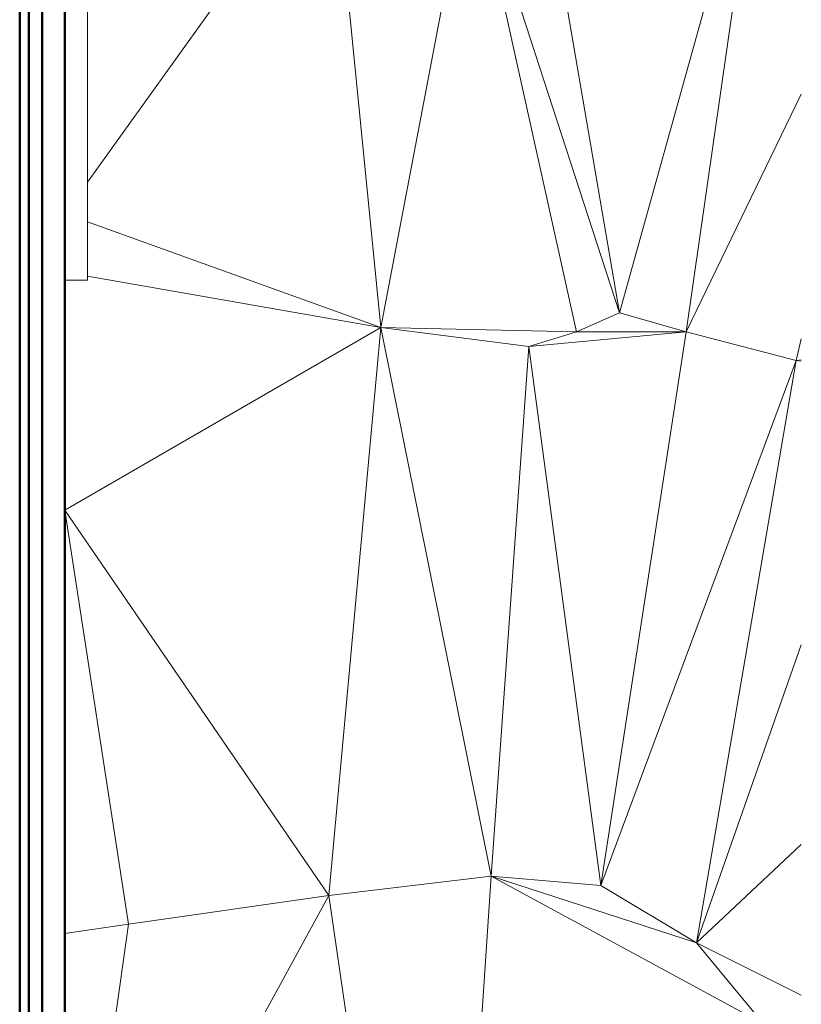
# Model space of a CAD drawing. Header units: millimetres. Extents: x 24644 to 52152, y 2709 to 38988.
# Tile 56 of 93: x 40603 to 42335, y 30530 to 32711. Entities that reach past the tile are written whole.
import ezdxf

# ---------------------------------------------------------------- set-up
doc = ezdxf.new("R2010")
doc.units = ezdxf.units.MM
for name, color, linetype, lineweight in [('A-GENM-____-MCUT', 13, 'Continuous', 50), ('A-GENM-____-OTLN', 13, 'Continuous', 20), ('A-PART-____-MCUT', 2, 'Continuous', 50), ('A-PART-____-OTLN', 2, 'Continuous', 20), ('A-WALL-____-MCUT', 113, 'Continuous', 50), ('A-WALL-____-OTLN', 113, 'Continuous', 20), ('L-SITE-____-OTLN', 91, 'Continuous', 20)]:
    doc.layers.add(name, color=color, linetype=linetype, lineweight=lineweight)

# ---------------------------------------------------------------- blocks, each defined once
blk = doc.blocks.new('Family - Site-608699-В_Этаж 01_Вентиляция')
at = {"layer": 'L-SITE-____-OTLN', "color": 9}
for p, q in [((41931.6, 32061.8), (42247.6, 33193.5)), ((42079.6, 32019.6), (42247.6, 33193.5)), ((41931.6, 32061.8), (41750.7, 33119)), ((40753.2, 32351.4), (41296, 33107.9)), ((41402.9, 32029.5), (41296, 33107.9)), ((41402.9, 32029.5), (41602.7, 33076.5)), ((41836.4, 32019.4), (41602.7, 33076.5)), ((41931.6, 32061.8), (41602.7, 33076.5)), ((42079.6, 32019.6), (42334.5, 32546.4)), ((41402.9, 32029.5), (40753.2, 32263.7)), ((41402.9, 32029.5), (40753.2, 32142.9)), ((41836.4, 32019.4), (41931.6, 32061.8)), ((42079.6, 32019.6), (41931.6, 32061.8)), ((40703.2, 31624.8), (41402.9, 32029.5)), ((41287.9, 30771.1), (41402.9, 32029.5)), ((41647.4, 30813.7), (41402.9, 32029.5)), ((41402.9, 32029.5), (41836.4, 32019.4)), ((41730.7, 31987.5), (41402.9, 32029.5)), ((41730.7, 31987.5), (42079.6, 32019.6)), ((41730.7, 31987.5), (41836.4, 32019.4)), ((41836.4, 32019.4), (42079.6, 32019.6)), ((41890.6, 30792.9), (42079.6, 32019.6)), ((42322.9, 31956.5), (42079.6, 32019.6)), ((42322.9, 31956.5), (42334.5, 32004.5)), ((41647.4, 30813.7), (41730.7, 31987.5)), ((41890.6, 30792.9), (41730.7, 31987.5)), ((42322.9, 31956.5), (41890.6, 30792.9)), ((42102.2, 30666.2), (42322.9, 31956.5)), ((42334.5, 31957.4), (42322.9, 31956.5)), ((42334.5, 31954.8), (42322.9, 31956.5)), ((40843.9, 30707.2), (40703.2, 31624.8)), ((41287.9, 30771.1), (40703.2, 31624.8)), ((42102.2, 30666.2), (42334.5, 31326.6)), ((42334.5, 30883.9), (42102.2, 30666.2)), ((41287.9, 30771.1), (41647.4, 30813.7)), ((41532.9, 29079.5), (41647.4, 30813.7)), ((42250.5, 30486.6), (41647.4, 30813.7)), ((41647.4, 30813.7), (41890.6, 30792.9)), ((42102.2, 30666.2), (41647.4, 30813.7)), ((42102.2, 30666.2), (41890.6, 30792.9)), ((40703.2, 29702.3), (41287.9, 30771.1)), ((41287.9, 30771.1), (40843.9, 30707.2)), ((41532.9, 29079.5), (41287.9, 30771.1)), ((40843.9, 30707.2), (40703.2, 30686.5)), ((40703.2, 29702.3), (40843.9, 30707.2)), ((42250.5, 30486.6), (42102.2, 30666.2)), ((42334.5, 30550.3), (42102.2, 30666.2))]:
    blk.add_line(p, q, dxfattribs=at)
blk = doc.blocks.new('Прямая форма - Masonry Block - Structural-608966-В_Этаж 01_Вентиляция')
at = {"layer": 'A-WALL-____-MCUT', "color": 253}
for p, q in [((1000, -100), (0, -100)), ((3230, -100), (1000, -100))]:
    blk.add_line(p, q, dxfattribs=at)
blk = doc.blocks.new('Прямая форма - Gypsum Plasterboard - Waterproof-608967-В_Этаж 01_Вентиляция')
at = {"layer": 'A-WALL-____-MCUT', "color": 253}
for p, q in [((1000, 0), (0, 0)), ((5030, 0), (1000, 0)), ((0, -50), (1000, -50)), ((1000, -50), (5030, -50))]:
    blk.add_line(p, q, dxfattribs=at)
blk = doc.blocks.new('Прямая форма - Concrete - Structural-608968-В_Этаж 01_Вентиляция')
at = {"layer": 'A-WALL-____-MCUT', "color": 253}
for p, q in [((1000, -80), (0, -80)), ((4871.8, -80), (1000, -80)), ((0, -100), (1000, -100)), ((1000, -100), (4871.8, -100))]:
    blk.add_line(p, q, dxfattribs=at)
blk = doc.blocks.new('Прямая форма - Insulation - Thermal Break-608969-В_Этаж 01_Вентиляция')
at = {"layer": 'A-WALL-____-MCUT', "color": 253}
for p, q in [((1000, -50), (0, -50)), ((5030, -50), (1000, -50)), ((0, -80), (1000, -80)), ((1000, -80), (5030, -80))]:
    blk.add_line(p, q, dxfattribs=at)
blk = doc.blocks.new('Прямая форма - SW - 007-608970-В_Этаж 01_Вентиляция')
for name in ['Прямая форма - Gypsum Plasterboard - Waterproof-608967-В_Этаж 01_Вентиляция', 'Прямая форма - Insulation - Thermal Break-608969-В_Этаж 01_Вентиляция', 'Прямая форма - Concrete - Structural-608968-В_Этаж 01_Вентиляция', 'Прямая форма - Masonry Block - Structural-608966-В_Этаж 01_Вентиляция']:
    blk.add_blockref(name, (0, 0))
blk = doc.blocks.new('Family - Masonry Block - Structural-608972-В_Этаж 01_Вентиляция')
at = {"layer": 'A-PART-____-MCUT', "color": 253}
for p, q in [((1000, -100), (0, -100)), ((3230, -100), (1000, -100))]:
    blk.add_line(p, q, dxfattribs=at)
blk = doc.blocks.new('Family - Gypsum Plasterboard - Waterproof-608974-В_Этаж 01_Вентиляция')
at = {"layer": 'A-PART-____-MCUT', "color": 253}
for p, q in [((1000, 0), (0, 0)), ((5030, 0), (1000, 0)), ((0, -50), (1000, -50)), ((1000, -50), (5030, -50))]:
    blk.add_line(p, q, dxfattribs=at)
blk = doc.blocks.new('Family - Concrete - Structural-608976-В_Этаж 01_Вентиляция')
at = {"layer": 'A-PART-____-MCUT', "color": 253}
for p, q in [((1000, -80), (0, -80)), ((4871.8, -80), (1000, -80)), ((0, -100), (1000, -100)), ((1000, -100), (4871.8, -100))]:
    blk.add_line(p, q, dxfattribs=at)
blk = doc.blocks.new('Family - Insulation - Thermal Break-608978-В_Этаж 01_Вентиляция')
at = {"layer": 'A-PART-____-MCUT', "color": 253}
for p, q in [((1000, -50), (0, -50)), ((5030, -50), (1000, -50)), ((0, -80), (1000, -80)), ((1000, -80), (5030, -80))]:
    blk.add_line(p, q, dxfattribs=at)
blk = doc.blocks.new('Прямая форма - V line-612828-В_Этаж 01_Вентиляция')
at = {"layer": 'A-GENM-____-MCUT', "lineweight": 9}
for p, q in [((40703.2, 33667.6), (40703.2, 32667.6)), ((40753.2, 32667.6), (40753.2, 33667.6)), ((40703.2, 32667.6), (40703.2, 32133.9)), ((40753.2, 32133.9), (40753.2, 32667.6)), ((40703.2, 32133.9), (40753.2, 32133.9))]:
    blk.add_line(p, q, dxfattribs=at)
blk = doc.blocks.new('Прямая форма - SLA - 004-612829-В_Этаж 01_Вентиляция')
blk.add_blockref('Прямая форма - V line-612828-В_Этаж 01_Вентиляция', (0, 0))
blk = doc.blocks.new('V line_ifc_RVT-1-В_Этаж 01_Вентиляция')
at = {"layer": 'A-GENM-____-OTLN', "color": 9, "lineweight": 20}
blk.add_blockref('Прямая форма - SLA - 004-612829-В_Этаж 01_Вентиляция', (0, 0), dxfattribs=at)
at = {"layer": 'A-PART-____-OTLN', "color": 9, "lineweight": 20, "rotation": 270}
for name in ['Family - Masonry Block - Structural-608972-В_Этаж 01_Вентиляция', 'Family - Concrete - Structural-608976-В_Этаж 01_Вентиляция', 'Family - Insulation - Thermal Break-608978-В_Этаж 01_Вентиляция', 'Family - Gypsum Plasterboard - Waterproof-608974-В_Этаж 01_Вентиляция']:
    blk.add_blockref(name, (40703.2, 33667.6), dxfattribs=at)
at = {"layer": 'A-WALL-____-OTLN', "color": 9, "lineweight": 20, "rotation": 270}
blk.add_blockref('Прямая форма - SW - 007-608970-В_Этаж 01_Вентиляция', (40703.2, 33667.6), dxfattribs=at)
at = {"layer": 'L-SITE-____-OTLN', "color": 9, "lineweight": 20}
blk.add_blockref('Family - Site-608699-В_Этаж 01_Вентиляция', (0, 0), dxfattribs=at)

msp = doc.modelspace()

# ---------------------------------------------------------------- block references
at = {"lineweight": 9}
msp.add_blockref('V line_ifc_RVT-1-В_Этаж 01_Вентиляция', (0, 0), dxfattribs=at)

doc.saveas('drawing.dxf')
